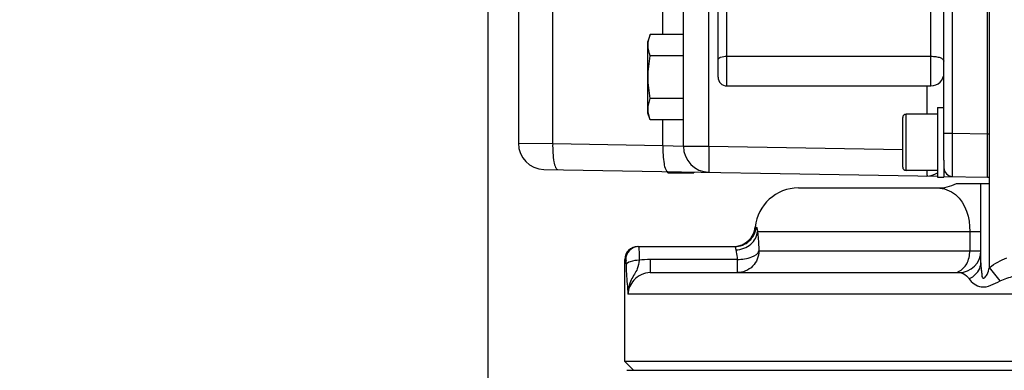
# Model space of a CAD drawing. Header units: millimetres. Extents: x 0 to 11890, y 0 to 8410.
# Tile 2 of 116: x 3459 to 3685, y 4557 to 4638. Entities that reach past the tile are written whole.
import ezdxf

# ---------------------------------------------------------------- set-up
doc = ezdxf.new("R2010")
doc.units = ezdxf.units.MM
doc.header["$LTSCALE"] = 653.95
doc.layers.get('0').update_dxf_attribs({"linetype": 'CONTINUOUS'})
for name, color, linetype in [('304102000091DXF_CONTINUOUS_LINE', 7, 'CONTINUOUS'), ('304103000034DXF_CONTINUOUS_LINE', 7, 'CONTINUOUS'), ('304105000235DXF_CONTINUOUS_LINE', 7, 'CONTINUOUS'), ('304105000239DXF_CONTINUOUS_LINE', 7, 'CONTINUOUS'), ('304106000057DXF_CONTINUOUS_LINE', 7, 'CONTINUOUS'), ('304106000060DXF_CONTINUOUS_LINE', 7, 'CONTINUOUS'), ('304106000061DXF_CONTINUOUS_LINE', 7, 'CONTINUOUS'), ('501023000047DXF_CONTINUOUS_LINE', 7, 'CONTINUOUS'), ('504001000008DXF_CONTINUOUS_LINE', 7, 'CONTINUOUS'), ('627001000038DXF_CONTINUOUS_LINE', 7, 'CONTINUOUS'), ('JISHUZIL_DXF_DIMENSION', 7, 'CONTINUOUS')]:
    doc.layers.add(name, color=color, linetype=linetype)
doc.styles.get("Standard").update_dxf_attribs({"font": 'txt', "width": 0.7})
doc.dimstyles.new('DIMSTYLE_2', dxfattribs={"dimtxt": 80, "dimasz": 70, "dimexe": 1.5, "dimexo": 0, "dimgap": 2, "dimtad": 1, "dimdec": 1, "dimdsep": 46, "dimtxsty": 'Standard', "dimblk": '_FILLED', "dimblk1": '_FILLED', "dimblk2": '_FILLED', "dimcen": 0.09, "dimclrt": 5, "dimazin": 2, "dimtp": 0.5, "dimtm": 0.5, "dimtfac": 1, "dimtdec": 1, "dimtofl": 0, "dimtmove": 0, "dimatfit": 3, "dimldrblk": '_FILLED', "dimfxl": 0, "dimtolj": 1, "dimarcsym": 0})

# ---------------------------------------------------------------- blocks, each defined once
blk = doc.blocks.new('_FILLED')
at = {"color": 0, "linetype": 'ByBlock'}
blk.add_solid([(0, 0), (-1, 0.1429), (-1, -0.1429)], dxfattribs=at)
blk = doc.blocks.new('*D2')
at = {"layer": 'JISHUZIL_DXF_DIMENSION', "color": 2, "linetype": 'Continuous', "transparency": 16777216}
for p, q in [((3566.36, 4719.46), (3566.36, 4200.31)), ((3694.63, 4215.31), (3231.84, 4215.31)), ((3566.36, 4215.31), (3694.63, 4215.31)), ((3822.9, 4215.31), (3694.63, 4215.31))]:
    blk.add_line(p, q, dxfattribs=at)
at = {"layer": 'JISHUZIL_DXF_DIMENSION', "color": 2, "linetype": 'Continuous', "transparency": 16777216, "xscale": 70, "yscale": 70, "zscale": 70, "rotation": 180}
blk.add_blockref('_FILLED', (3566.36, 4215.31), dxfattribs=at)
at = {"layer": 'JISHUZIL_DXF_DIMENSION', "color": 2, "linetype": 'Continuous', "transparency": 16777216, "xscale": 70, "yscale": 70, "zscale": 70}
blk.add_blockref('_FILLED', (3822.9, 4215.31), dxfattribs=at)

msp = doc.modelspace()

# ---------------------------------------------------------------- linework, layer by layer
at = {"layer": '304102000091DXF_CONTINUOUS_LINE', "color": 7, "linetype": 'Continuous'}
for p, q in [((3671.396, 4605.146), (3671.396, 4798.266)), ((3681.396, 4601.266), (3681.396, 4798.266)), ((3573.396, 4674.198), (3573.396, 4609.047)), ((3611.396, 4608.384), (3611.396, 4652.234)), ((3579.291, 4603.048), (3669.899, 4601.466)), ((3671.406, 4601.44), (3681.396, 4601.266))]:
    msp.add_line(p, q, dxfattribs=at)
at = {"layer": '304102000091DXF_CONTINUOUS_LINE', "color": 9, "linetype": 'Continuous'}
for p, q in [((3673.361, 4611.404), (3673.361, 4775.974)), ((3606.654, 4634.081), (3606.654, 4652.234)), ((3581.299, 4608.992), (3581.299, 4642.614)), ((3617.291, 4608.384), (3617.291, 4639.792)), ((3667.466, 4622.266), (3667.466, 4615.766)), ((3606.654, 4608.549), (3606.654, 4614.451)), ((3671.396, 4611.404), (3673.361, 4611.404)), ((3673.361, 4611.404), (3681.396, 4611.264)), ((3573.396, 4609.047), (3581.299, 4608.992)), ((3581.299, 4608.992), (3606.654, 4608.549)), ((3606.654, 4608.549), (3611.396, 4608.384)), ((3611.396, 4608.384), (3617.291, 4608.384)), ((3617.291, 4608.384), (3661.897, 4607.605))]:
    msp.add_line(p, q, dxfattribs=at)
at = {"layer": '304102000091DXF_CONTINUOUS_LINE', "color": 7, "linetype": 'Continuous'}
for centre, radius, start in [((3579.396, 4609.047), 6, 180), ((3617.396, 4608.384), 6, 180), ((3673.396, 4603.406), 2, 180.00122)]:
    msp.add_arc(centre, radius, start, 269, dxfattribs=at)
at = {"layer": '304102000091DXF_CONTINUOUS_LINE', "color": 9, "linetype": 'Continuous'}
for points, knots in [([(3673.361, 4601.406), (3673.297, 4601.408), (3673.437, 4601.812), (3673.297, 4602.231), (3673.37, 4603.222), (3673.337, 4604.416), (3673.35, 4605.924), (3673.349, 4608.275), (3673.356, 4610.129), (3673.361, 4611.404)], [0, 0, 0, 0, 0.0192334, 0.0761432, 0.1685535, 0.2929113, 0.4444491, 0.6173158, 1, 1, 1, 1]), ([(3581.299, 4608.992), (3581.276, 4607.577), (3581.397, 4605.623), (3581.797, 4603.714), (3582.232, 4602.997), (3582.452, 4602.993)], [0, 0, 0, 0, 0.677644, 0.8944045, 1, 1, 1, 1]), ([(3606.654, 4608.549), (3606.63, 4607.135), (3606.751, 4605.18), (3607.152, 4603.272), (3607.586, 4602.554), (3607.807, 4602.55)], [0, 0, 0, 0, 0.677644, 0.8944044, 1, 1, 1, 1]), ([(3617.291, 4608.384), (3617.278, 4607.619), (3617.261, 4606.21), (3617.238, 4604.531), (3617.259, 4603.474), (3617.233, 4602.881), (3617.303, 4602.627), (3617.252, 4602.385), (3617.291, 4602.385)], [0, 0, 0, 0, 0.3825279, 0.706791, 0.8311132, 0.923515, 0.9804898, 1, 1, 1, 1]), ([(3667.494, 4602.758), (3667.493, 4602.448), (3667.355, 4602.189), (3667.573, 4601.507), (3667.466, 4601.509)], [0, 0, 0, 0, 0.7430218, 1, 1, 1, 1])]:
    msp.add_open_spline(points, degree=3, knots=knots, dxfattribs=at)
msp.add_open_spline([(3667.466, 4601.509), (3668.313, 4601.494), (3669.152, 4601.848), (3669.897, 4602.252)], degree=3, dxfattribs=at)
at = {"layer": '304103000034DXF_CONTINUOUS_LINE', "color": 7, "linetype": 'Continuous'}
for p, q in [((3681.896, 4599.766), (3681.896, 4798.266)), ((3637.896, 4598.766), (3669.896, 4598.766)), ((3674.255, 4599.766), (3681.896, 4599.766)), ((3679.896, 4581.495), (3679.896, 4599.766)), ((3600.896, 4585.266), (3623.221, 4585.266)), ((3597.896, 4558.766), (3597.896, 4582.266)), ((3603.729, 4579.266), (3674.896, 4579.266)), ((3603.732, 4579.266), (3674.895, 4579.266)), ((4047.896, 4558.766), (3597.896, 4558.766)), ((3599.896, 4556.766), (3597.896, 4558.766))]:
    msp.add_line(p, q, dxfattribs=at)
at = {"layer": '304103000034DXF_CONTINUOUS_LINE', "color": 9, "linetype": 'Continuous'}
for p, q in [((3681.896, 4580.443), (3681.896, 4599.766)), ((3627.946, 4589.766), (3628.19, 4589.766)), ((3628.465, 4588.766), (3677.359, 4588.767)), ((3677.359, 4588.767), (3677.359, 4584.266)), ((3677.359, 4588.766), (3679.896, 4588.766)), ((3597.896, 4582.266), (3598.124, 4582.266)), ((3623.816, 4582.266), (3603.732, 4582.266)), ((3603.732, 4582.266), (3603.732, 4579.266)), ((3623.816, 4582.266), (3623.816, 4579.266)), ((3628.793, 4584.267), (3679.896, 4584.266)), ((3684.329, 4577.354), (3681.896, 4580.443)), ((3693.765, 4574.266), (3598.586, 4574.266))]:
    msp.add_line(p, q, dxfattribs=at)
at = {"layer": '304103000034DXF_CONTINUOUS_LINE', "color": 7, "linetype": 'Continuous'}
for centre, radius, start, end in [((3637.896, 4588.766), 10, 90, 174.26083), ((3669.896, 4608.766), 10, 270, 295.84129), ((3622.971, 4590.266), 5, 272.83529, 354.26083), ((3600.896, 4582.266), 3, 90, 180), ((3674.896, 4584.266), 5, 270, 360)]:
    msp.add_arc(centre, radius, start, end, dxfattribs=at)
at = {"layer": '304103000034DXF_CONTINUOUS_LINE', "color": 9, "linetype": 'Continuous'}
msp.add_arc((3603.71, 4562.827), 19.439, 89.93509, 97.38056, dxfattribs=at)
for points, knots in [([(3669.896, 4598.766), (3671.375, 4598.766), (3676.001, 4596.987), (3677.36, 4591.795), (3677.359, 4588.767)], [0, 0, 0, 0, 0.3282715, 1, 1, 1, 1]), ([(3623.221, 4585.266), (3624.418, 4585.266), (3626.9, 4586.197), (3628.07, 4588.574), (3628.19, 4589.766)], [0, 0, 0, 0, 0.499791, 1, 1, 1, 1]), ([(3628.19, 4589.766), (3628.282, 4589.766), (3628.348, 4589.269), (3628.419, 4589.018), (3628.465, 4588.766)], [0, 0, 0, 0, 0.264, 1, 1, 1, 1]), ([(3623.479, 4584.516), (3624.71, 4584.558), (3627.114, 4585.361), (3628.412, 4587.66), (3628.464, 4588.766)], [0, 0, 0, 0, 0.5266902, 1, 1, 1, 1]), ([(3628.465, 4588.766), (3628.501, 4588.468), (3628.656, 4586.972), (3628.743, 4585.47), (3628.793, 4584.267)], [0, 0, 0, 0, 0.199167, 1, 1, 1, 1]), ([(3601.121, 4585.266), (3600.356, 4585.266), (3598.763, 4584.625), (3598.124, 4583.031), (3598.124, 4582.266)], [0, 0, 0, 0, 0.4998207, 1, 1, 1, 1]), ([(3601.121, 4585.266), (3601.195, 4585.267), (3601.077, 4584.797), (3601.168, 4584.615), (3601.175, 4584.4)], [0, 0, 0, 0, 0.2569362, 1, 1, 1, 1]), ([(3623.221, 4585.266), (3623.271, 4585.266), (3623.358, 4585.063), (3623.384, 4584.924), (3623.41, 4584.81)], [0, 0, 0, 0, 0.2988469, 1, 1, 1, 1]), ([(3623.41, 4584.81), (3623.421, 4584.764), (3623.443, 4584.665), (3623.467, 4584.567), (3623.479, 4584.516)], [0, 0, 0, 0, 0.4713481, 1, 1, 1, 1]), ([(3623.479, 4584.516), (3623.516, 4584.369), (3623.674, 4583.627), (3623.765, 4582.871), (3623.816, 4582.266)], [0, 0, 0, 0, 0.1993829, 1, 1, 1, 1]), ([(3598.124, 4582.266), (3598.24, 4582.268), (3598.09, 4581.58), (3598.21, 4581.308), (3598.217, 4581.001)], [0, 0, 0, 0, 0.2739958, 1, 1, 1, 1]), ([(3601.175, 4584.4), (3601.179, 4584.246), (3601.198, 4583.481), (3601.208, 4582.715), (3601.213, 4582.105)], [0, 0, 0, 0, 0.202089, 1, 1, 1, 1]), ([(3628.793, 4584.267), (3628.793, 4582.992), (3627.737, 4580.339), (3625.087, 4579.266), (3623.816, 4579.266)], [0, 0, 0, 0, 0.5007219, 1, 1, 1, 1]), ([(3623.816, 4582.266), (3624.958, 4582.344), (3626.667, 4582.536), (3628.663, 4583.578), (3628.793, 4584.266)], [0, 0, 0, 0, 0.6206737, 1, 1, 1, 1]), ([(3601.213, 4582.104), (3600.515, 4582.092), (3599.516, 4581.987), (3598.271, 4581.398), (3598.217, 4581.001)], [0, 0, 0, 0, 0.6358349, 1, 1, 1, 1]), ([(3598.217, 4581.001), (3598.231, 4580.35), (3598.277, 4578.101), (3598.57, 4575.863), (3598.586, 4574.266)], [0, 0, 0, 0, 0.2895091, 1, 1, 1, 1]), ([(3601.213, 4582.105), (3601.122, 4581.446), (3600.876, 4579.79), (3599.077, 4577.569), (3598.608, 4575.413), (3598.586, 4574.266)], [0, 0, 0, 0, 0.2391445, 0.5873487, 1, 1, 1, 1]), ([(3677.149, 4577.88), (3677.549, 4578.043), (3678.926, 4578.776), (3679.896, 4580.364), (3679.896, 4581.495)], [0, 0, 0, 0, 0.2763366, 1, 1, 1, 1]), ([(3679.896, 4581.495), (3679.896, 4580.961), (3679.933, 4580.142), (3680.144, 4579.033), (3680.057, 4578.345), (3680.428, 4577.879), (3680.941, 4578.223), (3681.512, 4578.98), (3681.7, 4579.902), (3681.896, 4580.443)], [0, 0, 0, 0, 0.2416152, 0.3696539, 0.5090969, 0.5483507, 0.5959697, 0.739789, 1, 1, 1, 1]), ([(3603.729, 4579.266), (3602.346, 4579.266), (3599.681, 4578), (3598.721, 4575.436), (3598.586, 4574.266)], [0, 0, 0, 0, 0.5398709, 1, 1, 1, 1]), ([(3674.895, 4579.266), (3675.518, 4579.266), (3676.436, 4578.824), (3676.994, 4578.114), (3677.149, 4577.88)], [0, 0, 0, 0, 0.6889983, 1, 1, 1, 1]), ([(3677.149, 4577.88), (3677.776, 4576.936), (3680.342, 4575.116), (3682.967, 4576.683), (3684.329, 4577.354)], [0, 0, 0, 0, 0.4273163, 1, 1, 1, 1])]:
    msp.add_open_spline(points, degree=3, knots=knots, dxfattribs=at)
for points in [[(3676.646, 4581.327), (3677.127, 4582.213), (3677.359, 4583.258), (3677.359, 4584.266)], [(3681.896, 4580.443), (3683.094, 4581.389), (3684.473, 4582.119), (3685.895, 4582.675)], [(3674.781, 4579.51), (3675.577, 4579.857), (3676.233, 4580.564), (3676.646, 4581.327)], [(3673.627, 4579.266), (3674.02, 4579.266), (3674.42, 4579.354), (3674.781, 4579.51)], [(3684.329, 4577.354), (3685.345, 4577.856), (3686.439, 4578.204), (3687.54, 4578.471)]]:
    msp.add_open_spline(points, degree=3, dxfattribs=at)
at = {"layer": '304105000235DXF_CONTINUOUS_LINE', "color": 7, "linetype": 'Continuous'}
for p, q in [((3607.796, 4602.266), (3607.796, 4602.55)), ((3607.796, 4602.266), (3610.796, 4602.266)), ((3610.796, 4602.498), (3610.796, 4602.266))]:
    msp.add_line(p, q, dxfattribs=at)
at = {"layer": '304105000239DXF_CONTINUOUS_LINE', "color": 7, "linetype": 'Continuous'}
msp.add_line((3598.396, 4556.766), (4047.396, 4556.766), dxfattribs=at)
at = {"layer": '304106000057DXF_CONTINUOUS_LINE', "color": 9, "linetype": 'Continuous'}
for p, q in [((3668.396, 4622.266), (3668.396, 4676.266)), ((3621.396, 4622.266), (3621.396, 4659.168)), ((3621.396, 4629.098), (3668.396, 4629.098))]:
    msp.add_line(p, q, dxfattribs=at)
at = {"layer": '304106000057DXF_CONTINUOUS_LINE', "color": 7, "linetype": 'Continuous'}
for p, q in [((3619.396, 4624.266), (3619.396, 4658.435)), ((3621.396, 4622.266), (3668.396, 4622.266))]:
    msp.add_line(p, q, dxfattribs=at)
for centre, radius, start, end in [((3668.396, 4625.266), 3, 270, 360), ((3621.396, 4624.266), 2, 180, 270)]:
    msp.add_arc(centre, radius, start, end, dxfattribs=at)
at = {"layer": '304106000057DXF_CONTINUOUS_LINE', "color": 9, "linetype": 'Continuous'}
for points, knots in [([(3619.396, 4628.365), (3619.396, 4628.626), (3620.261, 4629.06), (3620.919, 4629.098), (3621.396, 4629.098)], [0, 0, 0, 0, 0.3535097, 1, 1, 1, 1]), ([(3668.396, 4629.098), (3668.779, 4629.098), (3669.499, 4629.052), (3670.443, 4628.828), (3671.125, 4628.533), (3671.396, 4628.158), (3671.396, 4627.999)], [0, 0, 0, 0, 0.3412175, 0.6382285, 0.8580881, 1, 1, 1, 1])]:
    msp.add_open_spline(points, degree=3, knots=knots, dxfattribs=at)
at = {"layer": '304106000060DXF_CONTINUOUS_LINE', "color": 7, "linetype": 'Continuous'}
for p, q in [((3681.396, 4601.266), (3681.396, 4791.121)), ((3681.896, 4611.266), (3681.896, 4776.122)), ((3681.396, 4601.266), (3681.896, 4601.266))]:
    msp.add_line(p, q, dxfattribs=at)
at = {"layer": '304106000060DXF_CONTINUOUS_LINE', "color": 9, "linetype": 'Continuous'}
msp.add_line((3681.396, 4611.266), (3681.896, 4611.266), dxfattribs=at)
at = {"layer": '304106000061DXF_CONTINUOUS_LINE', "color": 7, "linetype": 'Continuous'}
for p, q in [((3610.796, 4602.498), (3610.796, 4602.266)), ((3610.796, 4602.266), (3613.796, 4602.266)), ((3613.796, 4602.446), (3613.796, 4602.266))]:
    msp.add_line(p, q, dxfattribs=at)
at = {"layer": '501023000047DXF_CONTINUOUS_LINE', "color": 7, "linetype": 'Continuous'}
for p, q in [((3661.896, 4603.566), (3661.896, 4614.966)), ((3669.896, 4615.766), (3662.696, 4615.766)), ((3669.896, 4602.766), (3662.696, 4602.766))]:
    msp.add_line(p, q, dxfattribs=at)
at = {"layer": '501023000047DXF_CONTINUOUS_LINE', "color": 9, "linetype": 'Continuous'}
msp.add_line((3662.696, 4602.766), (3662.696, 4615.766), dxfattribs=at)
at = {"layer": '501023000047DXF_CONTINUOUS_LINE', "color": 7, "linetype": 'Continuous'}
for centre, start, end in [((3662.696, 4614.966), 90, 180), ((3662.696, 4603.566), 180, 270)]:
    msp.add_arc(centre, 0.8, start, end, dxfattribs=at)
at = {"layer": '504001000008DXF_CONTINUOUS_LINE', "color": 7, "linetype": 'Continuous'}
for p, q in [((3669.896, 4617.266), (3671.396, 4617.266)), ((3669.896, 4617.266), (3669.896, 4601.266)), ((3671.396, 4605.146), (3671.396, 4601.266)), ((3669.896, 4601.266), (3671.396, 4601.266))]:
    msp.add_line(p, q, dxfattribs=at)
at = {"layer": '627001000038DXF_CONTINUOUS_LINE', "color": 7, "linetype": 'Continuous'}
for p, q in [((3603.765, 4634.081), (3603.196, 4632.516)), ((3603.196, 4616.016), (3603.196, 4632.516)), ((3611.396, 4634.081), (3603.765, 4634.081)), ((3611.396, 4629.173), (3603.765, 4629.173)), ((3611.396, 4619.358), (3603.765, 4619.358)), ((3603.765, 4614.451), (3603.196, 4616.016)), ((3611.396, 4614.451), (3603.765, 4614.451))]:
    msp.add_line(p, q, dxfattribs=at)
for points in [[(3603.765, 4629.173), (3603.48, 4629.956), (3603.093, 4631.627), (3603.48, 4633.298), (3603.765, 4634.081)], [(3603.765, 4619.358), (3603.471, 4620.975), (3603.102, 4624.266), (3603.471, 4627.556), (3603.765, 4629.173)]]:
    msp.add_open_spline(points, degree=3, knots=[0, 0, 0, 0, 0.5, 1, 1, 1, 1], dxfattribs=at)
msp.add_open_spline([(3603.765, 4614.451), (3603.48, 4615.234), (3603.093, 4616.904), (3603.48, 4618.575), (3603.765, 4619.358)], degree=3, dxfattribs=at)

# ---------------------------------------------------------------- dimensions: what is measured, and where the dimension line sits
at = {"layer": 'JISHUZIL_DXF_DIMENSION', "color": 2, "linetype": 'Continuous'}
dim = msp.add_linear_dim(base=(3566.361, 4215.311), p1=(3822.896, 6768.935), p2=(3566.361, 4719.46), angle=180, dimstyle='DIMSTYLE_2', dxfattribs=at)
dim.commit()
dim.dimension.update_dxf_attribs({"geometry": '*D2', "text_midpoint": (3231.841, 4215.311), "dimtype": 160})

doc.saveas('drawing.dxf')
